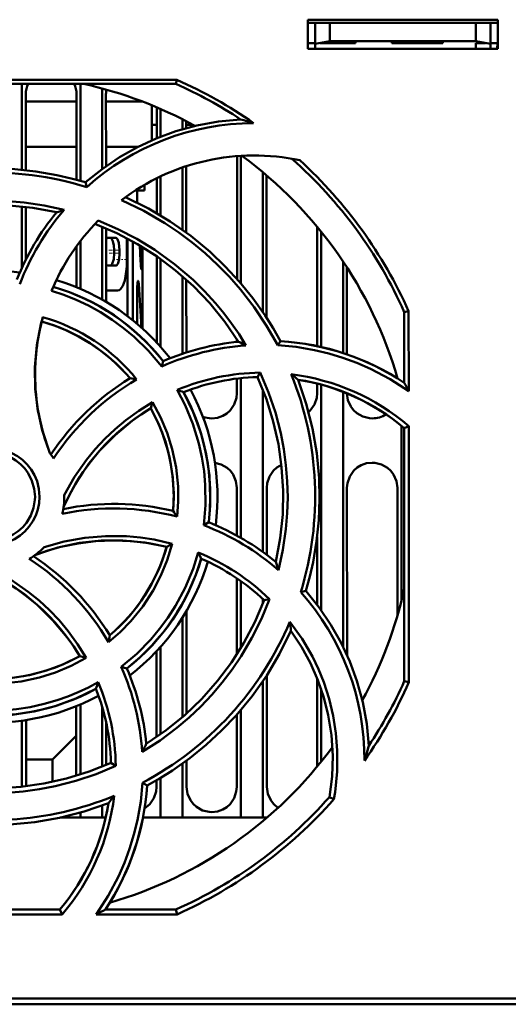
# Model space of a CAD drawing. Extents: x -1358 to 1757, y -1537 to 622.
# Tile 17 of 93: x 320 to 354, y -1388 to -1321. Entities that reach past the tile are written whole.
import ezdxf

# ---------------------------------------------------------------- set-up
doc = ezdxf.new("R2010")
doc.units = 0
doc.linetypes.add('DASHDOT', pattern=[18.5, 12, -3, 0.5, -3])

msp = doc.modelspace()

# ---------------------------------------------------------------- linework, layer by layer
at = {"color": 7, "lineweight": 50}
for p, q in [((339.991, -1322.537), (339.991, -1320.537)), ((339.991, -1320.537), (352.991, -1320.537)), ((339.991, -1320.749), (352.991, -1320.749)), ((340.491, -1320.749), (340.491, -1322.196)), ((341.491, -1322.02), (341.491, -1320.749)), ((351.491, -1320.749), (351.491, -1322.02)), ((352.491, -1320.749), (352.491, -1322.196)), ((352.991, -1320.537), (352.991, -1322.537)), ((339.991, -1322.137), (340.491, -1322.137)), ((340.491, -1322.196), (341.491, -1322.02)), ((340.491, -1322.537), (340.491, -1322.196)), ((341.491, -1322.137), (340.827, -1322.137)), ((341.491, -1322.02), (351.491, -1322.02)), ((343.241, -1322.137), (341.491, -1322.137)), ((343.241, -1322.02), (343.241, -1322.137)), ((343.241, -1322.02), (343.241, -1322.137)), ((343.241, -1322.02), (343.241, -1322.137)), ((343.241, -1322.137), (343.241, -1322.02)), ((343.241, -1322.02), (343.241, -1322.137)), ((345.741, -1322.137), (345.741, -1322.02)), ((347.491, -1322.137), (345.741, -1322.137)), ((349.241, -1322.137), (347.491, -1322.137)), ((349.241, -1322.02), (349.241, -1322.137)), ((349.241, -1322.02), (349.241, -1322.137)), ((349.241, -1322.02), (349.241, -1322.137)), ((349.241, -1322.02), (349.241, -1322.137)), ((349.241, -1322.02), (349.241, -1322.137)), ((349.241, -1322.02), (349.241, -1322.137)), ((349.241, -1322.02), (349.241, -1322.137)), ((351.491, -1322.02), (352.491, -1322.196)), ((352.154, -1322.137), (351.491, -1322.137)), ((351.491, -1322.137), (351.491, -1322.537)), ((352.491, -1322.137), (352.991, -1322.137)), ((352.491, -1322.196), (352.491, -1322.537)), ((352.964, -1322.537), (352.97, -1322.137)), ((352.991, -1322.537), (339.991, -1322.537)), ((313.459, -1324.656), (331.004, -1324.656)), ((330.944, -1324.937), (313.589, -1324.937)), ((320.391, -1324.937), (320.391, -1330.833)), ((324.391, -1324.937), (324.391, -1331.58)), ((331.004, -1324.656), (330.944, -1324.937)), ((320.648, -1325.637), (320.651, -1330.859)), ((324.131, -1331.508), (324.134, -1325.637)), ((325.891, -1325.25), (325.891, -1330.768)), ((326.148, -1325.637), (326.151, -1330.579)), ((324.133, -1326.136), (320.648, -1326.136)), ((328.613, -1326.136), (326.148, -1326.136)), ((329.291, -1328.805), (329.291, -1326.405)), ((329.632, -1328.66), (329.633, -1326.547)), ((329.891, -1326.658), (329.891, -1328.556)), ((331.391, -1327.364), (331.391, -1328.042)), ((331.649, -1327.497), (331.649, -1327.969)), ((329.632, -1327.749), (329.291, -1327.749)), ((332.125, -1327.749), (331.649, -1327.749)), ((324.132, -1329.249), (320.65, -1329.249)), ((328.347, -1329.249), (326.15, -1329.249)), ((335.128, -1338.309), (335.132, -1329.885)), ((335.391, -1329.867), (335.391, -1338.611)), ((331.391, -1330.664), (331.391, -1334.941)), ((331.651, -1330.577), (331.653, -1335.132)), ((336.891, -1330.988), (336.891, -1340.573)), ((324.825, -1332.008), (324.754, -1331.685)), ((329.63, -1333.801), (329.631, -1331.398)), ((329.891, -1331.273), (329.891, -1333.955)), ((337.151, -1331.208), (337.155, -1340.972)), ((328.791, -1332.249), (328.146, -1332.249)), ((328.291, -1332.249), (328.291, -1333.081)), ((328.791, -1331.85), (328.791, -1332.249)), ((320.391, -1333.346), (320.391, -1337.533)), ((320.652, -1333.375), (320.653, -1336.986)), ((325.891, -1334.737), (325.891, -1339.728)), ((326.152, -1334.846), (326.155, -1339.88)), ((340.626, -1342.913), (340.629, -1334.744)), ((340.891, -1335.065), (340.891, -1342.979)), ((324.391, -1335.71), (324.391, -1338.988)), ((326.793, -1335.486), (326.307, -1335.486)), ((327.625, -1340.864), (327.625, -1335.547)), ((327.983, -1335.74), (327.983, -1341.142)), ((324.128, -1338.878), (324.129, -1336.06)), ((326.714, -1336.549), (326.714, -1336.336)), ((327.082, -1336.336), (327.082, -1336.549)), ((327.583, -1335.911), (327.583, -1336.974)), ((328.592, -1336.092), (328.592, -1337.217)), ((328.641, -1336.121), (328.641, -1341.445)), ((329.626, -1342.665), (329.629, -1336.76)), ((329.891, -1336.944), (329.891, -1342.957)), ((342.391, -1337.107), (342.391, -1343.385)), ((326.793, -1337.399), (326.307, -1337.399)), ((342.654, -1337.506), (342.656, -1343.474)), ((331.391, -1338.124), (331.391, -1343.437)), ((331.654, -1338.356), (331.656, -1343.35)), ((326.941, -1339.1), (326.154, -1339.1)), ((328.286, -1338.87), (328.286, -1341.391)), ((346.591, -1340.583), (346.887, -1340.52)), ((346.887, -1340.52), (346.892, -1345.992)), ((346.591, -1345.422), (346.591, -1340.583)), ((328.641, -1341.699), (328.641, -1341.445)), ((335.126, -1342.626), (335.126, -1342.44)), ((337.916, -1342.855), (338.1, -1342.568)), ((329.971, -1344.311), (330.065, -1343.943)), ((335.124, -1346.137), (335.125, -1345.141)), ((335.391, -1345.111), (335.391, -1356.056)), ((336.722, -1344.734), (336.532, -1345.037)), ((346.125, -1345.124), (346.125, -1345.096)), ((336.891, -1345.885), (336.891, -1357.021)), ((340.624, -1346.137), (340.625, -1345.483)), ((340.891, -1345.556), (340.891, -1361.016)), ((342.391, -1346.051), (342.391, -1363.519)), ((329.335, -1346.761), (329.224, -1347.177)), ((346.391, -1348.37), (346.391, -1360.406)), ((346.591, -1348.535), (346.894, -1348.394)), ((346.591, -1365.89), (346.591, -1348.535)), ((346.894, -1348.394), (346.91, -1365.958)), ((335.12, -1355.903), (335.121, -1352.637)), ((337.161, -1352.637), (337.163, -1357.22)), ((342.661, -1352.637), (342.666, -1364.107)), ((346.117, -1361.403), (346.121, -1352.637)), ((323.291, -1353.237), (323.29, -1353.13)), ((332.851, -1355.191), (333.188, -1354.991)), ((340.618, -1360.648), (340.62, -1356.023)), ((330.691, -1356.461), (330.307, -1356.682)), ((335.116, -1364.052), (335.118, -1358.832)), ((335.391, -1359.021), (335.391, -1363.613)), ((339.491, -1359.778), (339.843, -1359.7)), ((336.891, -1360.246), (336.891, -1360.587)), ((337.354, -1360.253), (336.988, -1360.336)), ((331.664, -1361.072), (331.668, -1368.107)), ((331.391, -1361.522), (331.391, -1368.352)), ((324.789, -1364.289), (324.351, -1364.169)), ((329.613, -1369.724), (329.616, -1363.819)), ((329.891, -1363.517), (329.891, -1369.53)), ((327.194, -1364.911), (327.585, -1365.011)), ((337.167, -1365.486), (337.17, -1373.137)), ((336.891, -1365.9), (336.891, -1375.237)), ((340.612, -1371.75), (340.615, -1365.668)), ((346.91, -1365.958), (346.591, -1365.89)), ((340.891, -1366.419), (340.891, -1371.409)), ((324.391, -1367.486), (324.391, -1372.285)), ((324.112, -1372.372), (324.114, -1367.601)), ((325.891, -1367.674), (325.891, -1371.736)), ((335.112, -1373.137), (335.114, -1368.178)), ((335.391, -1367.86), (335.391, -1375.237)), ((320.391, -1368.594), (320.391, -1373.126)), ((320.668, -1368.554), (320.67, -1373.095)), ((326.168, -1368.766), (326.169, -1371.619)), ((322.481, -1371.249), (324.113, -1369.636)), ((322.481, -1371.249), (320.669, -1371.249)), ((322.481, -1372.794), (322.481, -1371.249)), ((326.819, -1371.684), (326.49, -1371.478)), ((331.391, -1371.532), (331.391, -1375.237)), ((331.669, -1371.33), (331.67, -1373.137)), ((328.646, -1372.845), (328.96, -1373.046)), ((329.612, -1373.137), (329.612, -1372.681)), ((329.891, -1372.517), (329.891, -1375.237)), ((341.458, -1373.835), (341.763, -1373.984)), ((324.391, -1374.895), (324.391, -1375.237)), ((325.891, -1374.414), (325.891, -1375.237)), ((324.391, -1375.237), (323.018, -1375.237)), ((325.891, -1375.237), (324.391, -1375.237)), ((326.122, -1375.237), (325.891, -1375.237)), ((329.891, -1375.237), (328.677, -1375.237)), ((331.391, -1375.237), (329.891, -1375.237)), ((335.391, -1375.237), (331.391, -1375.237)), ((336.891, -1375.237), (335.391, -1375.237)), ((337.185, -1375.237), (336.891, -1375.237)), ((305.638, -1381.537), (322.993, -1381.537)), ((322.993, -1381.537), (323.148, -1381.87)), ((326.106, -1381.537), (330.944, -1381.537)), ((330.944, -1381.537), (331.015, -1381.87)), ((323.148, -1381.87), (305.566, -1381.87)), ((331.015, -1381.87), (325.472, -1381.87)), ((304.494, -1387.637), (413.088, -1387.637)), ((423.268, -1388.037), (170.314, -1388.037))]:
    msp.add_line(p, q, dxfattribs=at)
at = {"color": 7, "linetype": 'DASHDOT', "lineweight": 18, "ltscale": 0.003525}
for p, q in [((341.491, -1322.008), (341.491, -1322.149)), ((347.491, -1322.008), (347.491, -1322.149)), ((328.407, -1338.87), (328.266, -1338.87))]:
    msp.add_line(p, q, dxfattribs=at)
at = {"color": 7, "linetype": 'DASHDOT', "lineweight": 18, "ltscale": 0.004622}
msp.add_line((326.137, -1336.336), (326.322, -1336.336), dxfattribs=at)
at = {"color": 7, "linetype": 'DASHDOT', "lineweight": 18, "ltscale": 0.020265}
msp.add_line((326.353, -1336.336), (327.164, -1336.336), dxfattribs=at)
at = {"color": 7, "lineweight": 18}
for p, q in [((326.714, -1336.336), (327.082, -1336.336)), ((326.714, -1336.549), (327.082, -1336.549)), ((328.528, -1337.217), (328.592, -1337.217)), ((328.295, -1338.651), (328.395, -1338.651))]:
    msp.add_line(p, q, dxfattribs=at)
at = {"color": 7, "linetype": 'DASHDOT', "lineweight": 18, "ltscale": 0.000289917}
msp.add_line((327.572, -1335.911), (327.584, -1335.911), dxfattribs=at)
at = {"color": 7, "linetype": 'DASHDOT', "lineweight": 18, "ltscale": 0.004572}
msp.add_line((326.139, -1336.549), (326.322, -1336.549), dxfattribs=at)
at = {"color": 7, "linetype": 'DASHDOT', "lineweight": 18, "ltscale": 0.019847}
msp.add_line((326.355, -1336.549), (327.148, -1336.549), dxfattribs=at)
at = {"color": 7, "linetype": 'DASHDOT', "lineweight": 18, "ltscale": 0.019371}
msp.add_line((326.876, -1336.974), (327.651, -1336.974), dxfattribs=at)
at = {"color": 7, "linetype": 'DASHDOT', "lineweight": 18, "ltscale": 0.002077}
msp.add_line((328.604, -1337.217), (328.521, -1337.217), dxfattribs=at)
at = {"color": 7, "lineweight": 50}
for points in [[(324.754, -1331.685), (325.884, -1330.773), (327.069, -1329.969), (328.305, -1329.271), (329.592, -1328.677), (330.926, -1328.185), (332.37, -1327.786), (333.854, -1327.513), (335.372, -1327.368)], [(310.271, -1332.215), (311.933, -1331.653), (313.617, -1331.226), (315.317, -1330.933), (317.029, -1330.772), (318.468, -1330.737), (319.905, -1330.793), (321.341, -1330.943), (322.775, -1331.187), (323.767, -1331.413), (324.754, -1331.685)], [(309.795, -1334.811), (311.152, -1334.243), (312.539, -1333.778), (313.953, -1333.416), (315.038, -1333.211), (316.134, -1333.064), (317.242, -1332.976), (318.352, -1332.948), (319.447, -1332.979), (320.537, -1333.071), (321.916, -1333.273), (323.285, -1333.572)], [(337.916, -1342.855), (337.152, -1341.521), (336.302, -1340.249), (335.366, -1339.04), (334.604, -1338.172), (333.796, -1337.343), (332.943, -1336.552), (332.05, -1335.806), (331.134, -1335.117), (330.184, -1334.479), (328.735, -1333.634), (327.218, -1332.899)], [(327.484, -1332.701), (329.057, -1333.479), (330.55, -1334.367), (331.959, -1335.363), (333.283, -1336.459), (334.326, -1337.453), (335.302, -1338.508), (336.212, -1339.629), (337.053, -1340.816), (337.595, -1341.677), (338.1, -1342.568)], [(322.762, -1333.743), (321.135, -1333.439), (319.505, -1333.272), (317.879, -1333.24), (316.259, -1333.34), (314.685, -1333.564), (313.128, -1333.913), (311.595, -1334.39), (310.09, -1334.996)], [(325.609, -1334.312), (326.961, -1334.891), (328.26, -1335.561), (329.505, -1336.324), (330.851, -1337.3), (332.116, -1338.381), (332.902, -1339.152), (333.645, -1339.963), (334.216, -1340.651), (334.756, -1341.366), (335.265, -1342.106), (335.742, -1342.871)], [(335.237, -1342.614), (334.301, -1341.248), (333.267, -1339.978), (332.139, -1338.805), (330.923, -1337.731), (329.652, -1336.776), (328.304, -1335.922), (326.883, -1335.175), (325.39, -1334.539)], [(326.307, -1335.486), (326.254, -1335.496), (326.153, -1335.572)], [(326.714, -1336.336), (326.692, -1336.008), (326.626, -1335.722), (326.524, -1335.537), (326.462, -1335.494), (326.421, -1335.486)], [(327.082, -1336.336), (327.026, -1335.824), (326.936, -1335.593), (326.878, -1335.522), (326.822, -1335.49), (326.793, -1335.486)], [(326.421, -1337.399), (326.478, -1337.384), (326.514, -1337.358), (326.58, -1337.269), (326.68, -1336.952), (326.714, -1336.549)], [(326.793, -1337.399), (326.849, -1337.384), (326.885, -1337.358), (326.95, -1337.269), (327.044, -1336.976), (327.082, -1336.549)], [(326.941, -1339.1), (327.041, -1339.079), (327.136, -1339.016), (327.303, -1338.773), (327.431, -1338.407), (327.519, -1337.952), (327.569, -1337.448), (327.583, -1336.974)], [(328.566, -1337.642), (328.564, -1337.642), (328.563, -1337.64), (328.561, -1337.636), (328.551, -1337.589), (328.538, -1337.436)], [(328.592, -1337.217), (328.584, -1337.528), (328.574, -1337.624), (328.57, -1337.636), (328.569, -1337.64), (328.567, -1337.642), (328.566, -1337.642)], [(328.286, -1338.87), (328.302, -1338.589), (328.321, -1338.488), (328.332, -1338.459), (328.338, -1338.45), (328.344, -1338.445), (328.347, -1338.445)], [(328.347, -1338.445), (328.351, -1338.446), (328.357, -1338.451), (328.364, -1338.463), (328.376, -1338.501), (328.395, -1338.651)], [(329.971, -1344.311), (329.072, -1343.247), (328.074, -1342.274), (327.349, -1341.673), (326.572, -1341.106), (325.761, -1340.589), (324.94, -1340.133), (324.095, -1339.733), (323.27, -1339.404), (322.423, -1339.126)], [(322.298, -1350.246), (321.816, -1348.799), (321.484, -1347.33), (321.305, -1345.843), (321.283, -1344.347), (321.416, -1342.849), (321.582, -1341.889), (321.81, -1340.933)], [(321.735, -1341.221), (321.438, -1342.715), (321.291, -1344.215), (321.299, -1345.713), (321.464, -1347.202), (321.783, -1348.675), (322.019, -1349.464), (322.298, -1350.246)], [(346.892, -1345.992), (345.619, -1345.171), (344.28, -1344.468), (343.344, -1344.061), (342.384, -1343.71), (341.415, -1343.417), (340.432, -1343.182), (339.182, -1342.972), (337.916, -1342.855)], [(337.785, -1357.708), (338.089, -1356.08), (338.256, -1354.451), (338.288, -1352.825), (338.187, -1351.205), (337.964, -1349.631), (337.615, -1348.074), (337.138, -1346.541), (336.532, -1345.036)], [(336.722, -1344.731), (337.292, -1346.087), (337.759, -1347.472), (338.123, -1348.885), (338.33, -1349.971), (338.479, -1351.069), (338.569, -1352.175), (338.599, -1353.284), (338.569, -1354.378), (338.48, -1355.468), (338.274, -1356.875), (337.969, -1358.272)], [(339.313, -1345.217), (339.875, -1346.879), (340.302, -1348.563), (340.595, -1350.263), (340.755, -1351.975), (340.79, -1353.414), (340.734, -1354.851), (340.585, -1356.287), (340.341, -1357.721), (340.115, -1358.713), (339.842, -1359.7)], [(332.851, -1355.191), (332.97, -1353.809), (332.953, -1352.42), (332.866, -1351.477), (332.719, -1350.536), (332.512, -1349.594), (332.105, -1348.247), (331.573, -1346.953), (331.037, -1345.919)], [(331.468, -1346.07), (332.131, -1347.441), (332.651, -1348.856), (333.02, -1350.308), (333.235, -1351.79), (333.297, -1353.295), (333.265, -1354.141), (333.188, -1354.991)], [(333.391, -1347.869), (333.783, -1347.825), (334.155, -1347.694), (334.42, -1347.534), (334.65, -1347.326), (334.926, -1346.919), (335.089, -1346.46), (335.124, -1346.137)], [(340.033, -1347.442), (340.15, -1347.326), (340.426, -1346.919), (340.589, -1346.46), (340.624, -1346.137)], [(342.658, -1346.158), (342.733, -1346.613), (342.926, -1347.048), (343.11, -1347.302), (343.337, -1347.515), (343.751, -1347.749), (344.213, -1347.86), (344.391, -1347.869)], [(329.224, -1347.177), (328.57, -1347.593), (327.943, -1348.038), (326.774, -1349.013), (325.714, -1350.099), (325.133, -1350.799), (324.592, -1351.536), (324.093, -1352.311), (323.641, -1353.119), (323.239, -1353.955)], [(323.29, -1353.13), (323.994, -1351.884), (324.809, -1350.714), (325.416, -1349.974), (326.069, -1349.273), (326.767, -1348.611), (327.503, -1347.994), (328.394, -1347.345), (329.334, -1346.76)], [(330.752, -1354.216), (330.792, -1353.001), (330.717, -1351.799), (330.525, -1350.616), (330.216, -1349.459), (329.793, -1348.332), (329.223, -1347.176)], [(329.334, -1346.76), (329.885, -1347.794), (330.335, -1348.864), (330.683, -1349.968), (330.951, -1351.239), (331.086, -1352.533), (331.098, -1353.565), (331.027, -1354.603)], [(314.984, -1353.237), (315.012, -1352.794), (315.098, -1352.365), (315.243, -1351.951), (315.444, -1351.558), (315.698, -1351.186), (315.998, -1350.854), (316.329, -1350.573), (316.698, -1350.339), (317.107, -1350.151), (317.538, -1350.019), (317.972, -1349.945), (318.409, -1349.931), (318.844, -1349.978), (319.281, -1350.084), (319.702, -1350.247), (320.086, -1350.458), (320.435, -1350.717), (320.75, -1351.027), (321.024, -1351.378), (321.253, -1351.768), (321.424, -1352.171), (321.555, -1352.693), (321.598, -1353.237)], [(321.291, -1353.237), (321.236, -1352.691), (321.077, -1352.149), (320.821, -1351.635), (320.582, -1351.302), (320.296, -1351.005), (319.962, -1350.747), (319.599, -1350.538), (319.209, -1350.38), (318.81, -1350.281), (318.189, -1350.238), (317.572, -1350.323), (317.179, -1350.451), (316.799, -1350.636), (316.444, -1350.874), (316.142, -1351.144), (315.883, -1351.453), (315.591, -1351.949), (315.395, -1352.484), (315.299, -1353.031), (315.291, -1353.237)], [(335.121, -1352.637), (335.05, -1352.172), (334.854, -1351.727), (334.67, -1351.473), (334.443, -1351.259), (334.052, -1351.035), (333.617, -1350.92)], [(338.172, -1351.06), (337.863, -1351.241), (337.633, -1351.449), (337.357, -1351.856), (337.196, -1352.315), (337.161, -1352.637)], [(344.391, -1350.906), (343.999, -1350.95), (343.627, -1351.081), (343.363, -1351.241), (343.133, -1351.449), (342.857, -1351.856), (342.696, -1352.315), (342.661, -1352.637)], [(346.121, -1352.637), (346.05, -1352.172), (345.854, -1351.727), (345.67, -1351.473), (345.443, -1351.259), (345.029, -1351.026), (344.568, -1350.915), (344.391, -1350.906)], [(321.598, -1353.237), (321.571, -1353.679), (321.486, -1354.109), (321.341, -1354.523), (321.141, -1354.917), (320.887, -1355.289), (320.589, -1355.622), (320.257, -1355.904), (319.889, -1356.138), (319.48, -1356.326), (319.05, -1356.459), (318.616, -1356.534), (318.179, -1356.549), (317.744, -1356.503), (317.307, -1356.397), (316.886, -1356.235), (316.501, -1356.025), (316.152, -1355.766), (315.836, -1355.457), (315.562, -1355.107), (315.331, -1354.717), (315.16, -1354.314), (315.026, -1353.786), (314.984, -1353.237)], [(315.291, -1353.237), (315.346, -1353.782), (315.505, -1354.325), (315.761, -1354.838), (316, -1355.172), (316.286, -1355.468), (316.62, -1355.726), (316.983, -1355.936), (317.372, -1356.094), (317.772, -1356.193), (318.393, -1356.235), (319.01, -1356.151), (319.403, -1356.023), (319.783, -1355.838), (320.138, -1355.6), (320.44, -1355.33), (320.699, -1355.02), (320.991, -1354.524), (321.187, -1353.99), (321.283, -1353.443), (321.291, -1353.237)], [(321.907, -1356.691), (323.288, -1356.306), (324.693, -1356.054), (326.125, -1355.936), (327.562, -1355.952), (328.514, -1356.036), (329.461, -1356.18), (330.691, -1356.46)], [(330.307, -1356.681), (328.813, -1356.384), (327.313, -1356.237), (325.814, -1356.245), (324.325, -1356.41), (322.853, -1356.728), (322.063, -1356.964), (321.282, -1357.243)], [(330.307, -1356.682), (329.091, -1356.431), (327.874, -1356.285), (326.66, -1356.239), (325.456, -1356.29), (324.253, -1356.438), (323.056, -1356.684), (322.162, -1356.935), (321.282, -1357.243)], [(330.691, -1356.46), (330.352, -1357.578), (329.915, -1358.651), (329.382, -1359.676), (328.673, -1360.765), (327.853, -1361.778), (327.123, -1362.527), (326.328, -1363.22)], [(327.194, -1364.911), (328.252, -1364.021), (329.22, -1363.031), (329.825, -1362.303), (330.386, -1361.533), (330.907, -1360.72), (331.572, -1359.478), (332.113, -1358.185), (332.47, -1357.06)], [(324.351, -1364.169), (323.935, -1363.516), (323.49, -1362.889), (322.514, -1361.719), (321.429, -1360.66), (320.729, -1360.079), (319.991, -1359.538), (319.216, -1359.039), (318.409, -1358.587), (317.573, -1358.185)], [(318.408, -1358.236), (319.655, -1358.939), (320.826, -1359.754), (321.566, -1360.361), (322.268, -1361.014), (322.931, -1361.711), (323.549, -1362.447), (324.202, -1363.343), (324.791, -1364.288)], [(339.842, -1359.7), (340.755, -1360.83), (341.559, -1362.015), (342.257, -1363.251), (342.851, -1364.538), (343.343, -1365.872), (343.741, -1367.316), (344.015, -1368.8), (344.16, -1370.318)], [(337.355, -1360.252), (336.8, -1361.614), (336.151, -1362.923), (335.41, -1364.18), (334.789, -1365.095), (334.117, -1365.977), (333.4, -1366.823), (332.637, -1367.628), (331.844, -1368.381), (331.01, -1369.089), (329.855, -1369.95), (328.634, -1370.731)], [(328.913, -1370.182), (330.279, -1369.247), (331.55, -1368.213), (332.722, -1367.085), (333.797, -1365.869), (334.752, -1364.598), (335.606, -1363.25), (336.352, -1361.828), (336.988, -1360.336)], [(338.753, -1361.806), (339.581, -1362.971), (340.291, -1364.203), (340.706, -1365.071), (341.066, -1365.963), (341.436, -1367.102), (341.715, -1368.265), (341.903, -1369.446), (341.998, -1370.639), (341.988, -1372.068), (341.843, -1373.495), (341.762, -1373.984)], [(338.826, -1362.431), (338.048, -1364.004), (337.16, -1365.496), (336.164, -1366.906), (335.068, -1368.229), (334.075, -1369.272), (333.019, -1370.249), (331.899, -1371.158), (330.712, -1372), (329.851, -1372.541), (328.96, -1373.046)], [(341.458, -1373.835), (341.64, -1372.409), (341.686, -1370.994), (341.596, -1369.595), (341.377, -1368.219), (341.075, -1367.004), (340.674, -1365.819), (340.169, -1364.661), (339.551, -1363.525), (338.826, -1362.431)], [(317.312, -1365.698), (318.527, -1365.738), (319.729, -1365.663), (320.911, -1365.471), (322.068, -1365.162), (323.195, -1364.739), (324.352, -1364.169)], [(324.791, -1364.288), (323.763, -1364.837), (322.698, -1365.286), (321.598, -1365.635), (320.327, -1365.904), (319.029, -1366.041), (317.974, -1366.054), (316.912, -1365.981)], [(316.329, -1367.784), (317.703, -1367.904), (319.084, -1367.889), (320.024, -1367.802), (320.962, -1367.656), (321.904, -1367.449), (322.814, -1367.189), (323.538, -1366.936), (324.246, -1366.646), (324.939, -1366.319), (325.617, -1365.955)], [(325.458, -1366.413), (324.087, -1367.077), (322.672, -1367.597), (321.22, -1367.966), (319.738, -1368.181), (318.233, -1368.243), (317.387, -1368.211), (316.537, -1368.134)], [(313.82, -1372.731), (315.447, -1373.035), (317.077, -1373.202), (318.703, -1373.233), (320.323, -1373.133), (321.897, -1372.91), (323.453, -1372.561), (324.987, -1372.083), (326.492, -1371.478)], [(326.821, -1371.684), (325.467, -1372.254), (324.082, -1372.721), (322.67, -1373.085), (321.582, -1373.293), (320.483, -1373.442), (319.378, -1373.532), (318.27, -1373.563), (317.177, -1373.534), (316.087, -1373.445), (314.654, -1373.235), (313.231, -1372.922)], [(325.472, -1381.87), (326.298, -1380.601), (327.005, -1379.266), (327.415, -1378.332), (327.771, -1377.374), (328.067, -1376.406), (328.305, -1375.424), (328.525, -1374.143), (328.646, -1372.845)], [(328.791, -1374.606), (329.151, -1374.307), (329.423, -1373.899), (329.58, -1373.44), (329.612, -1373.137)], [(331.67, -1373.137), (331.742, -1373.6), (331.938, -1374.044), (332.122, -1374.297), (332.349, -1374.509), (332.762, -1374.74), (333.223, -1374.849), (333.391, -1374.857)], [(333.391, -1374.857), (333.786, -1374.812), (334.161, -1374.678), (334.423, -1374.516), (334.651, -1374.307), (334.923, -1373.899), (335.08, -1373.44), (335.112, -1373.137)], [(337.17, -1373.137), (337.242, -1373.6), (337.438, -1374.044), (337.622, -1374.297), (337.935, -1374.57)], [(326.311, -1374.258), (324.649, -1374.821), (322.965, -1375.248), (321.265, -1375.541), (319.553, -1375.701), (318.114, -1375.736), (316.677, -1375.681), (315.242, -1375.531), (313.807, -1375.287), (312.815, -1375.061), (311.828, -1374.788)]]:
    msp.add_lwpolyline(points, dxfattribs=at)
for centre, radius, start, end in [((322.418, -1325.67), 1.771, 155.56018, 178.92731), ((322.364, -1325.67), 1.771, 1.07266, 24.44208), ((318.291, -1353.237), 29, 61.23459, 77.38563), ((318.313, -1353.189), 30.947, 56.54989, 65.91187), ((318.307, -1353.243), 31.281, 54.97318, 66.05183), ((327.71, -1325.645), 1.562, 168.39546, 179.71146), ((336.293, -1344.832), 17.204, 90.10573, 131.80264), ((329.38, -1349.495), 22.924, 72.53425, 74.84899), ((336.291, -1344.843), 15, 77.90128, 127.22039), ((318.291, -1353.237), 29, 16.23148, 53.71121), ((318.335, -1353.235), 31.254, 24.00404, 47.53937), ((318.291, -1353.223), 22.198, 72.88174, 112.17097), ((336.201, -1344.789), 17.396, 140.58358, 158.24036), ((336.31, -1344.833), 17.218, 139.15072, 158.99481), ((329.847, -1354.469), 21.903, 107.43134, 108.87218), ((336.291, -1344.843), 15, 135.40733, 157.59412), ((319.688, -1335.91), 7.895, 359.98717, 2.83179), ((240.915, -1341.664), 87.725, 2.76248, 3.69416), ((318.291, -1353.237), 15.5, 82.75842, 118.28283), ((326.326, -1337.19), 0.211, 215.77661, 264.9105), ((318.291, -1353.237), 15.5, 37.75869, 73.28459), ((318.296, -1353.23), 14.991, 38.27653, 73.55541), ((240.96, -1345.205), 87.681, 2.33421, 4.28679), ((336.291, -1344.843), 15, 164.88799, 180.00001), ((318.296, -1353.229), 12.49, 40.49301, 74.01924), ((318.41, -1353.068), 12.601, 38.66362, 74.35149), ((336.948, -1360.045), 17.515, 56.59784, 86.22962), ((336.944, -1359.965), 17.136, 94.01896, 114.00914), ((336.928, -1359.928), 17.396, 95.58068, 113.2375), ((325.54, -1362.388), 22.023, 62.40198, 63.8774), ((336.291, -1344.843), 15, 180.00001, 201.11014), ((336.801, -1359.871), 17.284, 121.4006, 146.57937), ((336.988, -1360.049), 17.235, 120.46386, 146.86311), ((325.108, -1362.482), 17.57, 79.69868, 81.20454), ((336.974, -1360.135), 15.407, 90.93646, 112.66691), ((336.931, -1359.918), 14.887, 91.53465, 111.5294), ((318.284, -1353.217), 22.199, 342.81091, 22.15283), ((336.96, -1360.033), 15.302, 49.51878, 82.92735), ((326.307, -1361.26), 20.652, 50.97048, 52.62485), ((336.935, -1360.069), 15.043, 50.06547, 80.90483), ((323.632, -1367.916), 23.208, 70.26845, 71.39311), ((318.291, -1353.237), 15.5, 352.75852, 28.28278), ((313.168, -1363.426), 37.964, 27.33765, 28.31004), ((318.299, -1353.236), 14.992, 353.2776, 28.55355), ((318.3, -1353.235), 12.49, 355.49399, 29.0174), ((333.391, -1346.108), 1.761, 250.11926, 269.98342), ((344.394, -1346.126), 1.743, 269.90621, 302.90756), ((318.291, -1353.237), 5, 31.44705, 36.74265), ((318.291, -1353.237), 5, 346.40382, 360), ((326.683, -1371.297), 17.251, 75.41344, 101.8149), ((326.688, -1371.016), 17.284, 76.40104, 101.57962), ((316.328, -1364.75), 17.862, 34.61917, 36.14068), ((326.678, -1371.24), 17.194, 48.95456, 68.96231), ((326.739, -1371.147), 17.396, 50.58355, 68.24028), ((318.291, -1353.237), 5, 301.36761, 316.31182), ((318.298, -1353.241), 12.492, 310.49621, 344.01685), ((311.656, -1371.747), 17.284, 31.40071, 56.57917), ((310.83, -1367.854), 24.18, 25.38447, 26.50377), ((326.657, -1371.283), 15.365, 45.87796, 67.77053), ((311.464, -1371.916), 17.222, 30.33021, 56.80168), ((318.296, -1353.241), 14.993, 308.27975, 343.55042), ((318.291, -1353.237), 15.5, 307.75877, 343.2808), ((326.75, -1371.143), 14.886, 46.5455, 66.54045), ((317.097, -1364.773), 21.861, 17.30115, 18.85717), ((326.679, -1371.223), 17.18, 359.63043, 41.77454), ((318.291, -1353.237), 29, 331.23465, 347.39627), ((318.287, -1353.215), 22.195, 297.82125, 337.23019), ((317.62, -1364.665), 21.322, 6.01078, 7.69933), ((308.091, -1359.859), 18.545, 349.55635, 351.05817), ((318.292, -1353.242), 12.494, 265.49995, 299.01339), ((311.545, -1371.874), 17.127, 3.82573, 23.98599), ((311.599, -1371.874), 17.396, 5.5807, 23.23745), ((303.275, -1358.52), 23.545, 340.41211, 341.59126), ((311.409, -1371.933), 15.414, 0.92602, 22.82025), ((318.316, -1353.284), 31.277, 324.75262, 336.0942), ((318.338, -1353.259), 30.947, 326.54988, 335.91186), ((318.291, -1353.24), 14.996, 263.28209, 298.54851), ((311.61, -1371.876), 14.886, 1.53454, 21.52944), ((318.291, -1353.237), 15.5, 262.75857, 298.28273), ((309.175, -1360.494), 21.988, 332.25071, 333.85485), ((318.291, -1353.237), 29, 286.23149, 323.70534), ((322.074, -1364.333), 22.883, 342.18481, 344.8371), ((311.483, -1371.894), 17.515, 326.59781, 356.22935), ((318.298, -1353.209), 22.196, 254.42292, 292.27857), ((311.458, -1371.881), 15.043, 320.06577, 350.90485), ((311.508, -1371.919), 15.314, 319.47278, 353.14242), ((309.983, -1361.042), 21.007, 321.01365, 322.78379), ((318.313, -1353.297), 31.27, 293.96803, 318.58204), ((308.116, -1348.118), 37.953, 297.21332, 298.29432)]:
    msp.add_arc(centre, radius, start, end, dxfattribs=at)
for centre, major_axis, ratio, start_param, end_param in [((-16470.98, -13652.051), (16814.285, 12317.138), 0.038133, 6.274987, 6.291384), ((-11329.756, -18566.305), (-11656.463, -17225.506), 0.026218, 3.133262, 3.149924), ((-8881.166, -15660.158), (-9206.224, -14317.445), 0.026518, 3.13361, 3.149573), ((-3896.057, -13948.21), (-4238.592, -12604.776), 0.035667, 3.132152, 3.151038), ((-3137.717, -8980.833), (-3480.899, -7634.46), 0.041511, 3.13011, 3.153077), ((14823.688, -14145.437), (14497.993, -12795.343), 0.027196, 3.132993, 3.150188), ((-13988.416, 7846.083), (14317.23, -9206.086), 0.026517, 6.275203, 6.291165), ((-16883.168, 10286.954), (17213.896, -11648.606), 0.026224, 6.274852, 6.29152), ((-12474.74, -15859.575), (-12796.175, -14498.935), 0.027195, 3.132993, 3.150187), ((-12274.426, 2860.353), (12602.521, -4237.833), 0.03567, 6.273743, 6.292631), ((-7310.481, 2103.308), (7635.637, -3481.435), 0.041508, 6.271704, 6.294669), ((-11981.48, 15437.341), (12318.095, -16815.592), 0.038131, 6.274988, 6.291384)]:
    msp.add_ellipse(centre, major_axis=major_axis, ratio=ratio, start_param=start_param, end_param=end_param, dxfattribs=at)

doc.saveas('drawing.dxf')
